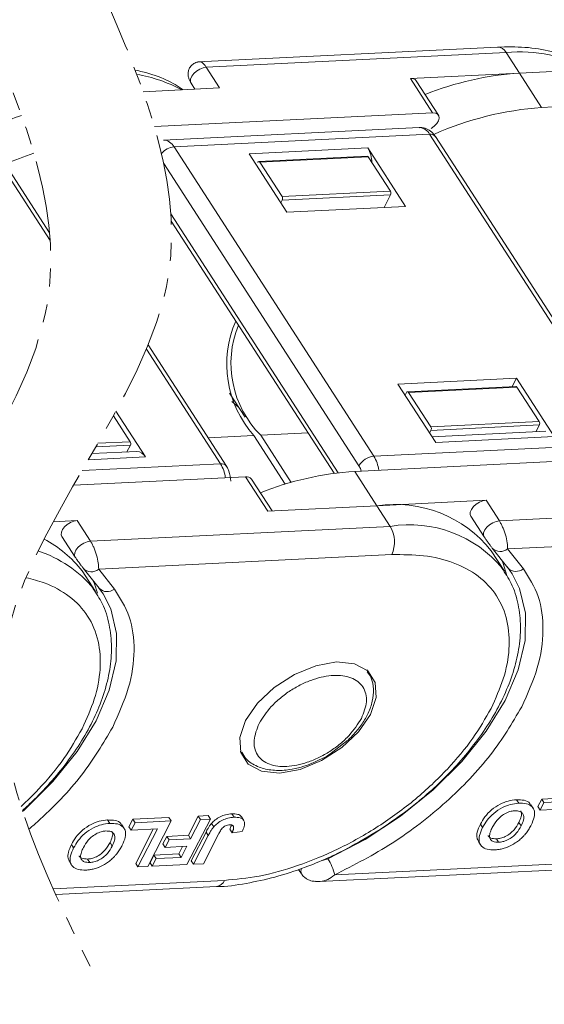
# Model space of a CAD drawing. Header units: millimetres. Extents: x 3378 to 3879, y -297 to 55.
# Tile 28 of 31: x 3759 to 3778, y -33 to 2. Entities that reach past the tile are written whole.
import ezdxf

# ---------------------------------------------------------------- set-up
doc = ezdxf.new("R2010")
doc.units = ezdxf.units.MM
doc.linetypes.add('PHANTOM2', pattern=[31.75, 15.875, -3.175, 3.175, -3.175, 3.175, -3.175])

msp = doc.modelspace()

# ---------------------------------------------------------------- linework, layer by layer
at = {"color": 7, "linetype": 'Continuous', "lineweight": 15}
for p, q in [((3776.029, 0.848), (3765.504, 0.327)), ((3765.803, 0.136), (3776.327, 0.657)), ((3776.327, 0.657), (3776.794, -0.068)), ((3766.271, -0.589), (3765.803, 0.136)), ((3780.623, 0.122), (3776.794, -0.068)), ((3772.965, -0.257), (3776.794, -0.068)), ((3772.965, -0.257), (3773.745, -1.465)), ((3773.95, -1.546), (3773.171, -0.338)), ((3777.573, -1.275), (3776.794, -0.068)), ((3766.271, -0.589), (3763.585, -0.722)), ((3765.269, -0.423), (3765.404, -0.632)), ((3788.097, -0.754), (3777.573, -1.275)), ((3773.745, -1.465), (3763.981, -1.948)), ((3773.27, -1.978), (3764.3, -2.422)), ((3764.672, -2.662), (3773.642, -2.217)), ((3773.642, -2.217), (3780.655, -13.084)), ((3780.861, -13.165), (3773.848, -2.298)), ((3771.685, -13.528), (3764.672, -2.662)), ((3771.472, -2.699), (3767.31, -2.905)), ((3772.796, -4.751), (3771.472, -2.699)), ((3768.634, -4.957), (3767.31, -2.905)), ((3771.45, -2.985), (3767.647, -3.174)), ((3771.487, -3.009), (3767.684, -3.198)), ((3771.487, -3.009), (3772.266, -4.217)), ((3758.596, -3.271), (3760.324, -5.948)), ((3760.303, -5.677), (3758.802, -3.352)), ((3764.31, -3.248), (3771.162, -13.865)), ((3767.61, -3.206), (3767.612, -3.201)), ((3767.684, -3.198), (3768.463, -4.405)), ((3768.463, -4.405), (3772.266, -4.217)), ((3768.469, -4.529), (3772.273, -4.341)), ((3772.043, -4.788), (3772.273, -4.341)), ((3768.469, -4.529), (3768.42, -4.625)), ((3772.796, -4.751), (3768.634, -4.957)), ((3770.431, -14.109), (3764.561, -5.015)), ((3764.576, -5.275), (3770.289, -14.126)), ((3766.509, -13.875), (3763.761, -9.618)), ((3763.701, -9.763), (3766.303, -13.794)), ((3772.531, -10.994), (3776.693, -10.788)), ((3772.531, -10.994), (3773.855, -13.046)), ((3776.542, -11.081), (3776.693, -10.788)), ((3776.693, -10.788), (3778.018, -12.84)), ((3766.619, -11.314), (3767.166, -12.161)), ((3772.784, -11.386), (3772.833, -11.29)), ((3776.671, -11.075), (3772.868, -11.263)), ((3776.708, -11.099), (3772.905, -11.287)), ((3772.905, -11.287), (3773.684, -12.494)), ((3776.708, -11.099), (3777.488, -12.306)), ((3766.934, -11.801), (3766.703, -11.605)), ((3762.546, -12.104), (3763.135, -13.017)), ((3762.631, -11.949), (3763.665, -13.551)), ((3773.684, -12.494), (3777.488, -12.306)), ((3773.69, -12.619), (3777.494, -12.43)), ((3777.373, -12.666), (3777.494, -12.43)), ((3767.717, -12.792), (3769.374, -12.709)), ((3768.784, -14.446), (3767.717, -12.792)), ((3773.69, -12.619), (3773.641, -12.714)), ((3777.72, -12.649), (3773.726, -12.846)), ((3761.925, -13.201), (3763.141, -13.141)), ((3761.999, -13.073), (3763.135, -13.017)), ((3763.02, -13.377), (3763.141, -13.141)), ((3765.868, -12.883), (3767.473, -12.804)), ((3767.473, -12.804), (3768.574, -14.508)), ((3780.655, -13.084), (3771.685, -13.528)), ((3773.855, -13.046), (3778.018, -12.84)), ((3763.368, -13.359), (3761.788, -13.438)), ((3766.303, -13.794), (3761.442, -14.035)), ((3761.665, -13.65), (3763.665, -13.551)), ((3771.014, -14.059), (3781.537, -13.538)), ((3771.793, -15.267), (3771.014, -14.059)), ((3761.145, -14.548), (3767.185, -14.249)), ((3767.185, -14.249), (3767.964, -15.456)), ((3768.113, -15.449), (3767.391, -14.33)), ((3771.793, -15.267), (3775.622, -15.077)), ((3776.089, -15.801), (3775.622, -15.077)), ((3771.793, -15.267), (3767.964, -15.456)), ((3771.793, -15.267), (3772.261, -15.991)), ((3786.613, -15.28), (3776.089, -15.801)), ((3760.428, -15.829), (3761.269, -15.788)), ((3761.737, -16.512), (3761.269, -15.788)), ((3775.088, -15.635), (3775.556, -16.36)), ((3772.261, -15.991), (3761.737, -16.512)), ((3760.736, -16.346), (3761.203, -17.07)), ((3775.564, -16.371), (3775.556, -16.36)), ((3786.662, -16.275), (3776.379, -16.784)), ((3776.271, -17.571), (3775.803, -16.847)), ((3775.839, -16.755), (3775.823, -16.732)), ((3775.839, -16.755), (3776.39, -17.454)), ((3776.379, -16.784), (3776.931, -17.483)), ((3761.211, -17.082), (3761.203, -17.07)), ((3772.31, -16.985), (3762.027, -17.495)), ((3761.919, -18.282), (3761.451, -17.558)), ((3761.486, -17.465), (3761.47, -17.443)), ((3761.486, -17.465), (3762.038, -18.164)), ((3762.027, -17.495), (3762.578, -18.194)), ((3776.2, -17.467), (3776.271, -17.571)), ((3776.374, -17.431), (3776.536, -17.657)), ((3761.848, -18.177), (3761.919, -18.282)), ((3762.022, -18.142), (3762.183, -18.368)), ((3771.433, -21.035), (3771.474, -21.092)), ((3771.475, -21.094), (3771.441, -21.041)), ((3770.185, -23.963), (3770.616, -23.626)), ((3767.031, -23.946), (3767.002, -23.894)), ((3767.004, -23.904), (3767.039, -23.958)), ((3776.768, -25.717), (3776.69, -25.596)), ((3777.441, -25.839), (3777.577, -25.572)), ((3777.577, -25.572), (3778.842, -25.51)), ((3777.655, -25.693), (3777.577, -25.572)), ((3777.273, -25.892), (3777.196, -25.771)), ((3777.441, -25.839), (3777.519, -25.959)), ((3777.519, -25.959), (3777.655, -25.693)), ((3778.439, -25.914), (3777.519, -25.959)), ((3777.655, -25.693), (3778.92, -25.63)), ((3763.088, -26.549), (3763.225, -26.283)), ((3763.225, -26.283), (3764.49, -26.22)), ((3763.303, -26.404), (3763.225, -26.283)), ((3764.49, -26.22), (3764.568, -26.341)), ((3765.946, -26.273), (3765.126, -27.871)), ((3765.177, -26.845), (3765.523, -26.169)), ((3765.523, -26.169), (3765.868, -26.152)), ((3765.601, -26.29), (3765.523, -26.169)), ((3765.601, -26.29), (3765.946, -26.273)), ((3765.868, -26.152), (3765.946, -26.273)), ((3766.703, -26.091), (3766.781, -26.211)), ((3767.119, -26.323), (3767.041, -26.202)), ((3762.415, -26.428), (3762.338, -26.307)), ((3762.921, -26.603), (3762.843, -26.482)), ((3763.088, -26.549), (3763.166, -26.67)), ((3763.166, -26.67), (3763.303, -26.404)), ((3764.086, -26.624), (3763.166, -26.67)), ((3763.303, -26.404), (3764.568, -26.341)), ((3763.325, -27.836), (3763.943, -26.631)), ((3763.403, -27.956), (3764.086, -26.624)), ((3764.568, -26.341), (3763.748, -27.939)), ((3765.254, -26.966), (3765.601, -26.29)), ((3765.989, -26.426), (3766.067, -26.546)), ((3766.629, -26.634), (3766.707, -26.754)), ((3766.729, -26.507), (3766.762, -26.558)), ((3775.422, -26.456), (3775.5, -26.576)), ((3776.855, -26.512), (3776.777, -26.392)), ((3764.281, -27.149), (3764.417, -26.883)), ((3764.417, -26.883), (3765.177, -26.845)), ((3764.417, -26.883), (3764.495, -27.004)), ((3764.495, -27.004), (3765.254, -26.966)), ((3765.177, -26.845), (3765.254, -26.966)), ((3765.277, -27.739), (3765.794, -26.731)), ((3765.355, -27.86), (3765.872, -26.852)), ((3766.231, -26.808), (3765.7, -27.843)), ((3765.794, -26.731), (3765.872, -26.852)), ((3766.707, -26.754), (3767.062, -26.717)), ((3776.064, -27.09), (3775.986, -26.969)), ((3761.07, -27.166), (3761.148, -27.287)), ((3762.503, -27.223), (3762.425, -27.102)), ((3764.281, -27.149), (3764.359, -27.27)), ((3764.359, -27.27), (3764.495, -27.004)), ((3765.118, -27.232), (3764.359, -27.27)), ((3764.84, -27.501), (3764.974, -27.239)), ((3764.918, -27.622), (3765.118, -27.232)), ((3775.352, -27.06), (3775.429, -27.18)), ((3763.829, -27.811), (3763.966, -27.544)), ((3763.907, -27.931), (3764.044, -27.665)), ((3763.966, -27.544), (3764.84, -27.501)), ((3763.966, -27.544), (3764.044, -27.665)), ((3764.044, -27.665), (3764.918, -27.622)), ((3764.84, -27.501), (3764.918, -27.622)), ((3770.07, -27.671), (3769.833, -27.738)), ((3760.999, -27.77), (3761.077, -27.891)), ((3761.712, -27.8), (3761.634, -27.68)), ((3763.325, -27.836), (3763.403, -27.956)), ((3763.748, -27.939), (3763.403, -27.956)), ((3763.829, -27.811), (3763.907, -27.931)), ((3765.126, -27.871), (3763.907, -27.931)), ((3765.277, -27.739), (3765.355, -27.86)), ((3765.7, -27.843), (3765.355, -27.86)), ((3769.769, -28.471), (3780.514, -27.939)), ((3780.79, -27.718), (3770.309, -28.237)), ((3769.044, -28.043), (3769.147, -28.204)), ((3769.151, -28.21), (3769.147, -28.204)), ((3766.438, -28.429), (3760.431, -28.727)), ((3760.521, -28.929), (3766.161, -28.649))]:
    msp.add_line(p, q, dxfattribs=at)
at = {"color": 7, "linetype": 'Continuous', "lineweight": 15, "flags": 128}
for points in [[(3765.803, 0.136), (3765.689, 0.116), (3765.571, 0.069), (3765.458, 0), (3765.362, -0.087), (3765.291, -0.181), (3765.252, -0.277), (3765.247, -0.363), (3765.269, -0.423)], [(3773.698, -2.011), (3773.804, -1.933), (3773.891, -1.842), (3773.949, -1.746), (3773.974, -1.654), (3773.964, -1.573), (3773.919, -1.511), (3773.844, -1.474), (3773.745, -1.465)], [(3775.622, -15.077), (3775.508, -15.097), (3775.39, -15.143), (3775.277, -15.213), (3775.181, -15.299), (3775.11, -15.394), (3775.07, -15.489), (3775.066, -15.576), (3775.088, -15.635)], [(3761.269, -15.788), (3761.156, -15.807), (3761.037, -15.854), (3760.925, -15.924), (3760.829, -16.01), (3760.758, -16.105), (3760.718, -16.2), (3760.713, -16.287), (3760.736, -16.346)], [(3775.556, -16.36), (3775.533, -16.3), (3775.538, -16.214), (3775.578, -16.118), (3775.649, -16.024), (3775.745, -15.937), (3775.857, -15.868), (3775.975, -15.821), (3776.089, -15.801)], [(3761.203, -17.07), (3761.181, -17.011), (3761.186, -16.924), (3761.225, -16.829), (3761.296, -16.734), (3761.392, -16.648), (3761.505, -16.579), (3761.623, -16.532), (3761.737, -16.512)], [(3776.187, -17.196), (3776.227, -17.296), (3776.356, -17.716)], [(3761.834, -17.906), (3761.875, -18.006), (3761.98, -18.334)], [(3776.536, -17.657), (3776.802, -18.176), (3777.01, -19.042), (3776.992, -20.005), (3776.75, -21.038), (3776.29, -22.109), (3775.624, -23.19), (3774.774, -24.247), (3773.762, -25.252), (3772.618, -26.175), (3771.376, -26.989), (3770.07, -27.671)], [(3762.183, -18.368), (3762.449, -18.886), (3762.657, -19.753), (3762.64, -20.716), (3762.398, -21.748), (3761.937, -22.82), (3761.272, -23.9), (3760.421, -24.958), (3759.41, -25.963), (3759.356, -26.006)], [(3767.185, -22.816), (3767.602, -22.208), (3768.191, -21.649), (3768.897, -21.193), (3769.649, -20.886), (3770.374, -20.757), (3771.002, -20.819), (3771.47, -21.066), (3771.733, -21.473), (3771.765, -22.002), (3771.563, -22.599), (3771.146, -23.207), (3770.557, -23.766), (3769.851, -24.221), (3769.099, -24.528), (3768.373, -24.657), (3767.746, -24.595), (3767.278, -24.348), (3767.015, -23.941), (3766.983, -23.413), (3767.185, -22.816)]]:
    msp.add_lwpolyline(points, dxfattribs=at)
at = {"color": 7, "linetype": 'Continuous', "lineweight": 15}
for centre, radius, start, end in [((3776.012, 0.495), 0.354, 27.2197, 87.1444), ((3776.798, -4.65), 5.328, 62.0485, 95.0814), ((3762.446, -5.361), 5.328, 62.0485, 80.0829), ((3773, -0.47), 0.215, 37.615, 99.37), ((3777.52, -10.937), 10.893, 93.8204, 111.7596), ((3778.398, -12.622), 11.377, 94.1593, 113.9024), ((3762.474, -11.99), 10.893, 106.8153, 111.7596), ((3773.248, -2.42), 0.443, 27.2197, 87.1444), ((3773.675, -2.436), 0.221, 38.5302, 98.4549), ((3764.736, -3.335), 0.676, 95.4428, 138.534), ((3764.284, -2.855), 0.433, 26.5027, 88.2539), ((3770.584, -3.225), 1.032, 0.8963, 30.6808), ((3763.353, -13.675), 11.377, 108.4589, 113.9024), ((3771.448, -3.03), 0.0443, 27.2191, 87.1512), ((3767.649, -3.213), 0.0384, 23.634, 162.0513), ((3768.346, -4.473), 0.135, 335.4428, 30.2318), ((3772.15, -4.285), 0.135, 335.4428, 30.2318), ((3770.314, -10.292), 3.792, 156.4838, 221.4763), ((3770.24, -10.266), 3.57, 157.9294, 225.0254), ((3772.87, -11.302), 0.0384, 23.634, 162.0513), ((3776.669, -11.119), 0.0443, 27.2191, 87.1512), ((3777.371, -12.374), 0.135, 335.4428, 30.2318), ((3773.567, -12.562), 0.135, 335.4428, 30.2318), ((3763.018, -13.085), 0.135, 335.4428, 30.2318), ((3763.35, -13.713), 0.354, 27.2197, 87.1444), ((3766.34, -14.002), 0.211, 36.8023, 100.0986), ((3765.249, -14.43), 1.231, 6.7909, 31.0913), ((3771.749, -14.201), 0.676, 95.4428, 150.2318), ((3770.631, -14.163), 1.231, 6.7909, 31.0913), ((3771.731, -24.893), 10.857, 93.7904, 111.7896), ((3767.22, -14.461), 0.215, 37.615, 99.37), ((3772.43, -19.529), 4.31, 38.4888, 98.4962), ((3772.936, -20.183), 4.246, 39.7754, 99.1586), ((3771.326, -16.536), 1.082, 335.4428, 30.2318), ((3758.077, -20.24), 4.31, 38.4888, 61.8839), ((3758.584, -20.894), 4.246, 39.7754, 71.9437), ((3776.125, -16.48), 0.396, 223.8325, 309.964), ((3761.772, -17.191), 0.396, 223.8325, 309.964), ((3776.676, -17.179), 0.396, 223.8325, 309.964), ((3762.324, -17.89), 0.396, 223.8325, 309.964), ((3768.556, -28.645), 1.8, 13.0909, 32.7597), ((3769.333, -28.105), 0.21, 152.7566, 207.9799), ((3766.108, -28.299), 0.355, 278.726, 338.441)]:
    msp.add_arc(centre, radius, start, end, dxfattribs=at)
at = {"color": 3, "linetype": 'PHANTOM2', "lineweight": 9, "ltscale": 0.2}
for points in [[(3761.779, 3.65), (3764.478, -7.145), (3758.694, -20.409), (3761.931, -31.875)], [(3757.54, 2.743), (3760.239, -8.053), (3754.455, -21.316), (3757.692, -32.783)]]:
    msp.add_spline(points, degree=3, dxfattribs=at)
at = {"color": 7, "linetype": 'Continuous', "lineweight": 15}
for points, knots in [([(3779.344, 0.058), (3779.157, 0.179), (3778.73, 0.452), (3777.931, 0.706), (3777.016, 0.863), (3776.353, 0.852), (3776.029, 0.846)], [0, 0, 0, 0, 0.21061, 0.478391, 0.74476, 1, 1, 1, 1]), ([(3764.992, -0.652), (3764.804, -0.532), (3764.378, -0.258), (3763.783, -0.069), (3763.395, 0.017), (3763.308, 0.034)], [0, 0, 0, 0, 0.2106103, 0.4783907, 0.5544287, 0.5544287, 0.5544287, 0.5544287]), ([(3765.576, 0.331), (3765.529, 0.324), (3765.432, 0.31), (3765.305, 0.23), (3765.213, 0.12), (3765.168, -0.001), (3765.16, -0.12), (3765.181, -0.233), (3765.219, -0.337), (3765.254, -0.396), (3765.269, -0.423)], [0, 0, 0, 0, 0.136548, 0.281211, 0.420824, 0.554321, 0.682356, 0.802092, 0.909048, 1, 1, 1, 1]), ([(3765.576, 0.331), (3765.593, 0.329), (3765.626, 0.325), (3765.684, 0.284), (3765.743, 0.222), (3765.783, 0.164), (3765.803, 0.136)], [0, 0, 0, 0, 0.264939, 0.519106, 0.763669, 1, 1, 1, 1]), ([(3773.843, -2.303), (3773.816, -2.261), (3773.749, -2.156), (3773.588, -2.041), (3773.413, -1.971), (3773.307, -1.985), (3773.275, -1.989)], [0, 0, 0, 0, 0.2162337, 0.5357947, 0.8606119, 1, 1, 1, 1]), ([(3766.668, -14.399), (3766.652, -14.281), (3766.628, -14.118), (3766.557, -13.949), (3766.518, -13.897), (3766.504, -13.879)], [0, 0, 0, 0, 0.630799, 0.873896, 1, 1, 1, 1]), ([(3771.162, -13.865), (3771.185, -13.907), (3771.216, -13.962), (3771.231, -14.032), (3771.234, -14.048)], [0, 0, 0, 0, 0.757701, 1, 1, 1, 1]), ([(3776.089, -15.801), (3776.109, -15.834), (3776.149, -15.899), (3776.206, -16.018), (3776.259, -16.15), (3776.321, -16.338), (3776.375, -16.573), (3776.378, -16.715), (3776.379, -16.784)], [0, 0, 0, 0, 0.1153485, 0.2347223, 0.3587905, 0.4881495, 0.7515968, 1, 1, 1, 1]), ([(3761.737, -16.512), (3761.757, -16.544), (3761.796, -16.609), (3761.854, -16.728), (3761.907, -16.86), (3761.968, -17.049), (3762.022, -17.283), (3762.025, -17.426), (3762.027, -17.495)], [0, 0, 0, 0, 0.115349, 0.234722, 0.358791, 0.488149, 0.751597, 1, 1, 1, 1]), ([(3775.564, -16.371), (3775.572, -16.383), (3775.588, -16.408), (3775.618, -16.452), (3775.652, -16.502), (3775.703, -16.573), (3775.765, -16.658), (3775.804, -16.707), (3775.823, -16.732)], [0, 0, 0, 0, 0.09517, 0.195508, 0.310112, 0.437792, 0.718545, 1, 1, 1, 1]), ([(3761.211, -17.082), (3761.219, -17.094), (3761.235, -17.118), (3761.266, -17.163), (3761.3, -17.212), (3761.351, -17.284), (3761.413, -17.369), (3761.451, -17.418), (3761.47, -17.443)], [0, 0, 0, 0, 0.09517, 0.195508, 0.310112, 0.437792, 0.718545, 1, 1, 1, 1]), ([(3775.797, -22.389), (3775.955, -22.041), (3776.281, -21.325), (3776.471, -20.276), (3776.404, -19.28), (3776.038, -18.406), (3775.393, -17.713), (3774.513, -17.242), (3773.479, -16.983), (3772.692, -16.985), (3772.31, -16.985)], [0, 0, 0, 0, 0.116516, 0.2400113, 0.3686408, 0.5, 0.6313592, 0.7599887, 0.883484, 1, 1, 1, 1]), ([(3771.91, -26.637), (3772.292, -26.376), (3772.828, -26.009), (3773.555, -25.405), (3774.138, -24.869), (3774.766, -24.203), (3775.345, -23.484), (3775.856, -22.719), (3776.277, -21.926), (3776.592, -21.119), (3776.788, -20.309), (3776.853, -19.506), (3776.768, -18.724), (3776.555, -18.021), (3776.292, -17.633), (3776.174, -17.46)], [0, 0, 0, 0, 0.103042, 0.144765, 0.213528, 0.284103, 0.35901, 0.436307, 0.515332, 0.595663, 0.677097, 0.759642, 0.843636, 0.930042, 1, 1, 1, 1]), ([(3776.931, -17.483), (3777.128, -17.794), (3777.527, -18.424), (3777.673, -19.623), (3777.497, -20.942), (3777.079, -21.875), (3776.873, -22.336)], [0, 0, 0, 0, 0.247221, 0.5, 0.752779, 1, 1, 1, 1]), ([(3761.444, -23.1), (3761.602, -22.752), (3761.928, -22.035), (3762.118, -20.986), (3762.052, -19.99), (3761.686, -19.117), (3761.041, -18.423), (3760.263, -18.007), (3759.7, -17.842), (3759.473, -17.796)], [0, 0, 0, 0, 0.116516, 0.2400113, 0.3686408, 0.5, 0.6313592, 0.7599887, 0.8389068, 0.8389068, 0.8389068, 0.8389068]), ([(3759.348, -25.979), (3759.492, -25.848), (3759.857, -25.505), (3760.414, -24.914), (3760.992, -24.195), (3761.503, -23.43), (3761.924, -22.637), (3762.24, -21.829), (3762.435, -21.019), (3762.501, -20.216), (3762.415, -19.435), (3762.203, -18.731), (3761.94, -18.344), (3761.822, -18.17)], [0.169056, 0.169056, 0.169056, 0.169056, 0.2135281, 0.2841026, 0.3590103, 0.4363071, 0.5153316, 0.5956625, 0.677097, 0.7596419, 0.8436362, 0.9300421, 1, 1, 1, 1]), ([(3762.578, -18.194), (3762.776, -18.505), (3763.174, -19.135), (3763.321, -20.333), (3763.145, -21.652), (3762.727, -22.585), (3762.521, -23.047)], [0, 0, 0, 0, 0.2472209, 0.5, 0.7527791, 1, 1, 1, 1]), ([(3767.658, -22.917), (3767.785, -22.715), (3767.982, -22.402), (3768.396, -22.019), (3768.758, -21.753), (3769.15, -21.531), (3769.667, -21.318), (3770.292, -21.191), (3770.815, -21.261), (3771.134, -21.433), (3771.313, -21.627), (3771.415, -21.869), (3771.447, -22.231), (3771.325, -22.539), (3771.246, -22.739)], [0, 0, 0, 0, 0.119721, 0.184895, 0.25, 0.315174, 0.380279, 0.5, 0.619721, 0.684895, 0.75, 0.815174, 0.880279, 1, 1, 1, 1]), ([(3770.616, -23.626), (3770.671, -23.585), (3770.808, -23.483), (3771.028, -23.246), (3771.282, -22.932), (3771.503, -22.543), (3771.648, -22.133), (3771.685, -21.708), (3771.63, -21.342), (3771.5, -21.166), (3771.455, -21.106)], [0, 0, 0, 0, 0.060149, 0.148189, 0.291639, 0.436317, 0.589216, 0.747499, 0.912914, 1, 1, 1, 1]), ([(3766.438, -28.429), (3766.839, -28.391), (3767.666, -28.313), (3769.026, -27.935), (3770.448, -27.35), (3771.857, -26.555), (3773.162, -25.599), (3774.28, -24.544), (3775.185, -23.46), (3775.597, -22.739), (3775.797, -22.389)], [0, 0, 0, 0, 0.116516, 0.240011, 0.368641, 0.5, 0.631359, 0.759989, 0.883484, 1, 1, 1, 1]), ([(3776.873, -22.336), (3776.538, -22.901), (3775.856, -24.052), (3774.266, -25.7), (3772.387, -27.171), (3770.994, -27.886), (3770.309, -28.237)], [0, 0, 0, 0, 0.245823, 0.5, 0.754177, 1, 1, 1, 1]), ([(3771.246, -22.739), (3771.119, -22.941), (3770.922, -23.254), (3770.508, -23.637), (3770.145, -23.903), (3769.753, -24.125), (3769.236, -24.338), (3768.612, -24.465), (3768.089, -24.395), (3767.769, -24.223), (3767.59, -24.029), (3767.489, -23.787), (3767.457, -23.425), (3767.579, -23.117), (3767.658, -22.917)], [0, 0, 0, 0, 0.119721, 0.184895, 0.25, 0.315174, 0.380279, 0.5, 0.619721, 0.684895, 0.75, 0.815174, 0.880279, 1, 1, 1, 1]), ([(3759.301, -25.835), (3759.514, -25.638), (3760.066, -25.09), (3760.833, -24.171), (3761.244, -23.45), (3761.444, -23.1)], [0.6874322, 0.6874322, 0.6874322, 0.6874322, 0.7599887, 0.883484, 1, 1, 1, 1]), ([(3762.521, -23.047), (3762.185, -23.612), (3761.504, -24.762), (3760.362, -25.945), (3759.673, -26.551), (3759.575, -26.635)], [0, 0, 0, 0, 0.245823, 0.5, 0.5414127, 0.5414127, 0.5414127, 0.5414127]), ([(3767.048, -23.929), (3767.093, -24.006), (3767.218, -24.224), (3767.583, -24.442), (3768.062, -24.572), (3768.557, -24.572), (3769.014, -24.488), (3769.415, -24.365), (3769.662, -24.245), (3769.784, -24.187)], [0, 0, 0, 0, 0.09968, 0.280235, 0.454892, 0.630162, 0.76665, 0.88494, 1, 1, 1, 1]), ([(3769.784, -24.187), (3769.812, -24.174), (3769.95, -24.113), (3770.081, -24.03), (3770.185, -23.963)], [0, 0, 0, 0, 0.203288, 1, 1, 1, 1]), ([(3775.422, -26.456), (3775.471, -26.369), (3775.569, -26.197), (3775.806, -25.944), (3776.098, -25.748), (3776.41, -25.625), (3776.593, -25.606), (3776.69, -25.596)], [0, 0, 0, 0, 0.204609, 0.411109, 0.621842, 0.801311, 1, 1, 1, 1]), ([(3776.69, -25.596), (3776.782, -25.598), (3776.969, -25.601), (3777.141, -25.676), (3777.177, -25.758), (3777.186, -25.777)], [0, 0, 0, 0, 0.432293, 0.870179, 1, 1, 1, 1]), ([(3775.5, -26.576), (3775.549, -26.49), (3775.647, -26.317), (3775.884, -26.064), (3776.176, -25.869), (3776.487, -25.746), (3776.671, -25.727), (3776.768, -25.717)], [0, 0, 0, 0, 0.204609, 0.411109, 0.621842, 0.801311, 1, 1, 1, 1]), ([(3776.768, -25.717), (3776.862, -25.718), (3777.051, -25.719), (3777.245, -25.824), (3777.333, -25.995), (3777.326, -26.219), (3777.249, -26.39), (3777.206, -26.485)], [0, 0, 0, 0, 0.205416, 0.413489, 0.592452, 0.772931, 1, 1, 1, 1]), ([(3765.989, -26.426), (3766.029, -26.385), (3766.117, -26.295), (3766.291, -26.187), (3766.499, -26.11), (3766.63, -26.098), (3766.703, -26.091)], [0, 0, 0, 0, 0.206429, 0.456722, 0.693973, 1, 1, 1, 1]), ([(3766.067, -26.546), (3766.107, -26.506), (3766.195, -26.416), (3766.369, -26.308), (3766.577, -26.231), (3766.707, -26.218), (3766.781, -26.211)], [0, 0, 0, 0, 0.206429, 0.456722, 0.693973, 1, 1, 1, 1]), ([(3766.703, -26.091), (3766.775, -26.092), (3766.897, -26.094), (3767.007, -26.145), (3767.028, -26.193), (3767.034, -26.207)], [0, 0, 0, 0, 0.504908, 0.858157, 1, 1, 1, 1]), ([(3766.781, -26.211), (3766.854, -26.212), (3766.978, -26.213), (3767.101, -26.281), (3767.156, -26.387), (3767.143, -26.539), (3767.09, -26.655), (3767.062, -26.717)], [0, 0, 0, 0, 0.24093, 0.409491, 0.578642, 0.775105, 1, 1, 1, 1]), ([(3775.841, -26.567), (3775.891, -26.48), (3775.969, -26.342), (3776.15, -26.167), (3776.325, -26.058), (3776.494, -25.997), (3776.59, -25.987), (3776.632, -25.983)], [0, 0, 0, 0, 0.319264, 0.504624, 0.690858, 0.864593, 1, 1, 1, 1]), ([(3776.632, -25.983), (3776.694, -25.985), (3776.807, -25.989), (3776.909, -26.066), (3776.955, -26.172), (3776.942, -26.325), (3776.887, -26.443), (3776.855, -26.512)], [0, 0, 0, 0, 0.213943, 0.387352, 0.56015, 0.741367, 1, 1, 1, 1]), ([(3776.839, -25.988), (3776.851, -26.009), (3776.88, -26.064), (3776.862, -26.205), (3776.809, -26.323), (3776.777, -26.392)], [0, 0, 0, 0, 0.199624, 0.5293772, 1, 1, 1, 1]), ([(3761.07, -27.166), (3761.118, -27.08), (3761.216, -26.907), (3761.454, -26.654), (3761.746, -26.459), (3762.057, -26.336), (3762.241, -26.317), (3762.338, -26.307)], [0, 0, 0, 0, 0.204609, 0.411109, 0.621842, 0.801311, 1, 1, 1, 1]), ([(3761.148, -27.287), (3761.196, -27.201), (3761.294, -27.028), (3761.532, -26.775), (3761.824, -26.579), (3762.135, -26.457), (3762.319, -26.438), (3762.415, -26.428)], [0, 0, 0, 0, 0.204609, 0.411109, 0.621842, 0.801311, 1, 1, 1, 1]), ([(3762.338, -26.307), (3762.43, -26.308), (3762.616, -26.312), (3762.788, -26.386), (3762.825, -26.469), (3762.833, -26.488)], [0, 0, 0, 0, 0.432293, 0.870179, 1, 1, 1, 1]), ([(3762.415, -26.428), (3762.509, -26.428), (3762.698, -26.43), (3762.893, -26.535), (3762.98, -26.706), (3762.973, -26.93), (3762.896, -27.1), (3762.853, -27.195)], [0, 0, 0, 0, 0.205416, 0.413489, 0.592452, 0.772931, 1, 1, 1, 1]), ([(3765.794, -26.731), (3765.805, -26.71), (3765.827, -26.667), (3765.86, -26.61), (3765.891, -26.559), (3765.921, -26.514), (3765.952, -26.469), (3765.977, -26.44), (3765.989, -26.426)], [0, 0, 0, 0, 0.20827, 0.416707, 0.561481, 0.706573, 0.852825, 1, 1, 1, 1]), ([(3765.872, -26.852), (3765.883, -26.831), (3765.905, -26.788), (3765.938, -26.731), (3765.969, -26.679), (3765.999, -26.635), (3766.03, -26.59), (3766.055, -26.561), (3766.067, -26.546)], [0, 0, 0, 0, 0.20827, 0.416707, 0.561481, 0.706573, 0.852825, 1, 1, 1, 1]), ([(3766.231, -26.808), (3766.252, -26.769), (3766.295, -26.689), (3766.362, -26.59), (3766.442, -26.527), (3766.513, -26.495), (3766.574, -26.482), (3766.611, -26.48), (3766.622, -26.479)], [0, 0, 0, 0, 0.2722235, 0.5466231, 0.6591264, 0.7710806, 0.9347916, 1, 1, 1, 1]), ([(3766.622, -26.479), (3766.637, -26.479), (3766.666, -26.478), (3766.7, -26.486), (3766.726, -26.498), (3766.744, -26.514), (3766.756, -26.534), (3766.76, -26.55), (3766.762, -26.558)], [0, 0, 0, 0, 0.199415, 0.404779, 0.549305, 0.697938, 0.847272, 1, 1, 1, 1]), ([(3766.629, -26.634), (3766.633, -26.623), (3766.643, -26.602), (3766.657, -26.569), (3766.669, -26.536), (3766.678, -26.507), (3766.681, -26.49), (3766.682, -26.483)], [0, 0, 0, 0, 0.2085686, 0.4173093, 0.6430264, 0.8693858, 1, 1, 1, 1]), ([(3766.762, -26.558), (3766.762, -26.57), (3766.764, -26.595), (3766.755, -26.632), (3766.744, -26.665), (3766.733, -26.695), (3766.72, -26.724), (3766.711, -26.744), (3766.707, -26.754)], [0, 0, 0, 0, 0.205288, 0.416473, 0.561717, 0.70725, 0.853541, 1, 1, 1, 1]), ([(3775.362, -27.053), (3775.339, -27.018), (3775.285, -26.932), (3775.304, -26.721), (3775.38, -26.55), (3775.422, -26.456)], [0, 0, 0, 0, 0.233431, 0.573229, 1, 1, 1, 1]), ([(3775.932, -27.356), (3775.838, -27.355), (3775.649, -27.353), (3775.455, -27.245), (3775.368, -27.071), (3775.379, -26.843), (3775.457, -26.672), (3775.5, -26.576)], [0, 0, 0, 0, 0.203933, 0.41017, 0.593215, 0.773531, 1, 1, 1, 1]), ([(3776.064, -27.09), (3775.994, -27.087), (3775.875, -27.083), (3775.773, -27.001), (3775.733, -26.885), (3775.763, -26.733), (3775.816, -26.62), (3775.841, -26.567)], [0, 0, 0, 0, 0.241919, 0.409044, 0.576174, 0.800887, 1, 1, 1, 1]), ([(3776.777, -26.392), (3776.728, -26.479), (3776.65, -26.614), (3776.473, -26.787), (3776.303, -26.892), (3776.133, -26.955), (3776.034, -26.964), (3775.986, -26.969)], [0, 0, 0, 0, 0.319417, 0.499226, 0.680002, 0.847806, 1, 1, 1, 1]), ([(3776.855, -26.512), (3776.806, -26.599), (3776.728, -26.735), (3776.551, -26.908), (3776.381, -27.013), (3776.211, -27.075), (3776.111, -27.085), (3776.064, -27.09)], [0, 0, 0, 0, 0.319417, 0.499226, 0.680002, 0.847806, 1, 1, 1, 1]), ([(3777.206, -26.485), (3777.195, -26.506), (3777.172, -26.549), (3777.133, -26.615), (3777.089, -26.684), (3777.038, -26.755), (3776.982, -26.826), (3776.939, -26.872), (3776.917, -26.895)], [0, 0, 0, 0, 0.15395, 0.308181, 0.478699, 0.649961, 0.824203, 1, 1, 1, 1]), ([(3761.489, -27.278), (3761.538, -27.191), (3761.617, -27.053), (3761.798, -26.877), (3761.973, -26.769), (3762.141, -26.707), (3762.237, -26.698), (3762.279, -26.694)], [0, 0, 0, 0, 0.319264, 0.504624, 0.690858, 0.864593, 1, 1, 1, 1]), ([(3762.279, -26.694), (3762.342, -26.696), (3762.455, -26.7), (3762.557, -26.777), (3762.603, -26.882), (3762.589, -27.035), (3762.535, -27.153), (3762.503, -27.223)], [0, 0, 0, 0, 0.213943, 0.387352, 0.56015, 0.741367, 1, 1, 1, 1]), ([(3762.487, -26.699), (3762.498, -26.72), (3762.528, -26.775), (3762.509, -26.916), (3762.456, -27.033), (3762.425, -27.102)], [0, 0, 0, 0, 0.199624, 0.5293772, 1, 1, 1, 1]), ([(3766.162, -28.647), (3766.171, -28.648), (3766.502, -28.652), (3767.191, -28.546), (3768.223, -28.328), (3769.181, -28.017), (3770.028, -27.667), (3770.918, -27.24), (3771.527, -26.87), (3771.91, -26.637)], [0, 0, 0, 0, 0.005236, 0.18619, 0.360531, 0.541088, 0.673023, 0.794049, 1, 1, 1, 1]), ([(3775.986, -26.969), (3775.917, -26.966), (3775.801, -26.96), (3775.711, -26.903), (3775.698, -26.86), (3775.696, -26.852)], [0, 0, 0, 0, 0.540739, 0.914295, 1, 1, 1, 1]), ([(3776.917, -26.895), (3776.876, -26.934), (3776.794, -27.013), (3776.615, -27.145), (3776.458, -27.231), (3776.353, -27.27), (3776.342, -27.274)], [0, 0, 0, 0, 0.2509005, 0.5021621, 0.9465313, 1, 1, 1, 1]), ([(3761.009, -27.764), (3760.987, -27.729), (3760.932, -27.642), (3760.951, -27.431), (3761.027, -27.261), (3761.07, -27.166)], [0, 0, 0, 0, 0.233431, 0.573229, 1, 1, 1, 1]), ([(3761.579, -28.067), (3761.485, -28.066), (3761.296, -28.064), (3761.103, -27.956), (3761.016, -27.782), (3761.027, -27.554), (3761.104, -27.382), (3761.148, -27.287)], [0, 0, 0, 0, 0.203933, 0.41017, 0.593215, 0.773531, 1, 1, 1, 1]), ([(3761.712, -27.8), (3761.641, -27.798), (3761.522, -27.794), (3761.421, -27.712), (3761.381, -27.596), (3761.41, -27.443), (3761.464, -27.331), (3761.489, -27.278)], [0, 0, 0, 0, 0.241919, 0.409044, 0.576174, 0.800887, 1, 1, 1, 1]), ([(3762.425, -27.102), (3762.375, -27.189), (3762.298, -27.325), (3762.12, -27.498), (3761.951, -27.603), (3761.781, -27.665), (3761.681, -27.675), (3761.634, -27.68)], [0, 0, 0, 0, 0.319417, 0.499226, 0.680002, 0.847806, 1, 1, 1, 1]), ([(3762.503, -27.223), (3762.453, -27.31), (3762.376, -27.446), (3762.198, -27.619), (3762.029, -27.724), (3761.859, -27.786), (3761.759, -27.796), (3761.712, -27.8)], [0, 0, 0, 0, 0.319417, 0.499226, 0.680002, 0.847806, 1, 1, 1, 1]), ([(3762.853, -27.195), (3762.842, -27.217), (3762.82, -27.259), (3762.781, -27.326), (3762.737, -27.394), (3762.686, -27.465), (3762.63, -27.536), (3762.586, -27.582), (3762.565, -27.606)], [0, 0, 0, 0, 0.15395, 0.308181, 0.478699, 0.649961, 0.824203, 1, 1, 1, 1]), ([(3776.342, -27.274), (3776.316, -27.283), (3776.263, -27.302), (3776.189, -27.32), (3776.12, -27.335), (3776.056, -27.345), (3775.993, -27.352), (3775.952, -27.355), (3775.932, -27.356)], [0, 0, 0, 0, 0.185429, 0.37219, 0.527708, 0.683877, 0.841678, 1, 1, 1, 1]), ([(3761.634, -27.68), (3761.565, -27.676), (3761.448, -27.671), (3761.359, -27.613), (3761.346, -27.57), (3761.343, -27.562)], [0, 0, 0, 0, 0.540739, 0.914295, 1, 1, 1, 1]), ([(3762.565, -27.606), (3762.524, -27.645), (3762.441, -27.724), (3762.263, -27.855), (3762.105, -27.941), (3762.001, -27.981), (3761.99, -27.985)], [0, 0, 0, 0, 0.2509005, 0.5021621, 0.9465313, 1, 1, 1, 1]), ([(3761.99, -27.985), (3761.963, -27.994), (3761.911, -28.012), (3761.837, -28.031), (3761.768, -28.045), (3761.704, -28.055), (3761.641, -28.063), (3761.6, -28.065), (3761.579, -28.067)], [0, 0, 0, 0, 0.185429, 0.37219, 0.527708, 0.683877, 0.841678, 1, 1, 1, 1]), ([(3769.151, -28.21), (3769.181, -28.247), (3769.235, -28.316), (3769.361, -28.401), (3769.54, -28.468), (3769.688, -28.47), (3769.772, -28.47)], [0, 0, 0, 0, 0.206269, 0.38248, 0.648247, 1, 1, 1, 1]), ([(3770.309, -28.237), (3770.229, -28.297), (3770.069, -28.416), (3769.888, -28.451), (3769.798, -28.469)], [0, 0, 0, 0, 0.497831, 1, 1, 1, 1]), ([(3769.798, -28.469), (3769.75, -28.472), (3769.693, -28.476), (3769.642, -28.462), (3769.633, -28.46)], [0, 0, 0, 0, 0.830776, 1, 1, 1, 1])]:
    msp.add_open_spline(points, degree=3, knots=knots, dxfattribs=at)

doc.saveas('drawing.dxf')
